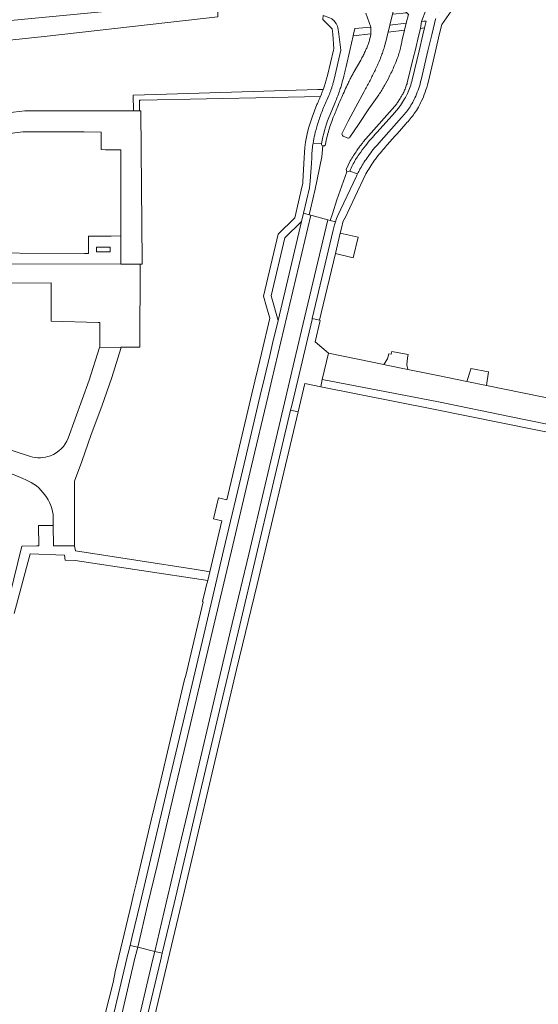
# Model space of a CAD drawing. Extents: x 152048 to 156914, y 461460 to 468786.
# Tile 165 of 256: x 154500 to 154621, y 466976 to 467206. Entities that reach past the tile are written whole.
import ezdxf

# ---------------------------------------------------------------- set-up
doc = ezdxf.new("R2010")
doc.units = 0
doc.header["$LTSCALE"] = 0.75
for name, color, linetype, lineweight in [('B-RO-VH-VERHARDING_ASFALT-GV', 251, 'CONTINUOUS', 18), ('B-RO-VH-VERHARDING_BETONSTRAATSTEEN-GV', 251, 'CONTINUOUS', 18), ('B-RO-VH-VERHARDING_STRAATBAKSTEEN-GV', 251, 'CONTINUOUS', 18), ('B-RO-VH-VERHARDING_TEGEL-GV', 251, 'CONTINUOUS', 18)]:
    doc.layers.add(name, color=color, linetype=linetype, lineweight=lineweight)

msp = doc.modelspace()

# ---------------------------------------------------------------- linework, layer by layer
at = {"layer": 'B-RO-VH-VERHARDING_ASFALT-GV'}
for points in [[(154576.497, 467195.491), (154577.366, 467199.237), (154578.158, 467202.648), (154578.241, 467202.999), (154578.55, 467204.31), (154582.283, 467204.688), (154581.153, 467207.939)], [(154581.153, 467207.939), (154582.283, 467204.688), (154582.335, 467203.112), (154582.332, 467203.101), (154582.302, 467202.969), (154581.98, 467201.585)], [(154585.863, 467201.527), (154586.184, 467202.94), (154586.314, 467203.515), (154586.732, 467205.159), (154587.373, 467207.688), (154587.805, 467209.506)], [(154588.815, 467209.843), (154589.432, 467209.282), (154590.741, 467208.013), (154591.067, 467207.636), (154590.563, 467205.594), (154590.151, 467203.939), (154590.146, 467203.936), (154589.904, 467202.912), (154589.625, 467201.746)], [(154590.818, 467191.672), (154592.299, 467197.725), (154592.629, 467199.124), (154593.515, 467202.885), (154593.861, 467204.354), (154594.114, 467205.959), (154595.178, 467208.634)], [(154596.265, 467208.742), (154595.178, 467208.634), (154594.114, 467205.959), (154594.643, 467206.03), (154595.203, 467206.097), (154594.807, 467204.466)], [(154573.323, 467206.45), (154573.645, 467206.181), (154574.183, 467205.521), (154574.503, 467204.888), (154574.601, 467204.591), (154574.83, 467203.025), (154575.303, 467199.253), (154573.745, 467192.5)], [(154594.029, 467192.342), (154595.624, 467199.102), (154596.511, 467202.863), (154597.132, 467205.498), (154597.413, 467206.499), (154597.479, 467206.71)], [(154594.807, 467204.466), (154594.433, 467202.879), (154593.546, 467199.118), (154591.955, 467192.367)], [(154581.081, 467199.208), (154580.966, 467198.963)], [(154579.962, 467196.985), (154578.439, 467194.341)], [(154573.161, 467190.52), (154572.949, 467189.921)], [(154575.614, 467179.905), (154577.011, 467182.669), (154578.831, 467186.076), (154580.73, 467189.652)], [(154572.493, 467188.715), (154572.01, 467187.603)], [(154584.179, 467188.887), (154581.84, 467185.564), (154579.382, 467181.947), (154577.415, 467178.965)], [(154572.779, 467184.269), (154573.877, 467186.925)], [(154581.764, 467179.277), (154587.903, 467186.189)], [(154587.945, 467184.834), (154583.661, 467180.03)], [(154584.163, 467177.586), (154589.488, 467183.568)], [(154568.791, 467177.568), (154570.755, 467177.417), (154570.934, 467178.265)], [(154572.144, 467179.427), (154571.897, 467178.253), (154571.686, 467177.251)], [(154576.746, 467178.785), (154575.831, 467179.235)], [(154568.505, 467174.14), (154568.423, 467172.913), (154568.154, 467168.701), (154568.086, 467167.932), (154567.959, 467167.14), (154566.572, 467161.214), (154567.871, 467160.86), (154568.176, 467162.146), (154569.274, 467166.83), (154570.847, 467174.403), (154571.123, 467176.919)], [(154571.123, 467176.919), (154570.847, 467174.403), (154569.274, 467166.83), (154568.176, 467162.146), (154567.871, 467160.86), (154568.315, 467160.739), (154572.228, 467159.675), (154572.833, 467159.51), (154573.314, 467161.043), (154574.345, 467164.332), (154576.653, 467170.89), (154576.502, 467171.405), (154577.499, 467173.431)], [(154570.755, 467177.417), (154568.791, 467177.568), (154568.744, 467177.276)], [(154577.385, 467171.053), (154576.653, 467170.89), (154574.345, 467164.332), (154573.314, 467161.043), (154572.833, 467159.51), (154574.035, 467159.183), (154574.286, 467159.958), (154574.626, 467160.667), (154574.614, 467160.66), (154578.907, 467169.706)], [(154579.216, 467170.412), (154577.385, 467171.053)], [(154577.385, 467171.053), (154579.216, 467170.412), (154579.366, 467170.722)]]:
    msp.add_lwpolyline(points, dxfattribs=at)
for points in [[(154586.732, 467205.159), (154590.563, 467205.594), (154591.067, 467207.636), (154590.741, 467208.013), (154587.373, 467207.688)], [(154534.573, 467026.025), (154534.407, 467025.322), (154530.611, 467009.273), (154528.414, 467000), (154526.583, 466992.275), (154526.096, 466990.177), (154527.846, 466989.755), (154530.166, 466999.585), (154532.363, 467008.859), (154536.159, 467024.908), (154540.185, 467041.93), (154545.02, 467062.347), (154549.74, 467082.317), (154554.451, 467102.227), (154558.222, 467118.202), (154559.204, 467122.316), (154568.315, 467160.739), (154567.871, 467160.86), (154566.572, 467161.214), (154566.117, 467159.275), (154560.621, 467136.128), (154559.347, 467130.743), (154558.701, 467128.008), (154557.453, 467122.732), (154556.471, 467118.618), (154552.699, 467102.641), (154547.988, 467082.731), (154543.268, 467062.761), (154538.433, 467042.345)], [(154572.228, 467159.675), (154568.315, 467160.739), (154559.204, 467122.316), (154558.222, 467118.202), (154554.451, 467102.227), (154549.74, 467082.317), (154545.02, 467062.347), (154540.185, 467041.93), (154536.159, 467024.908), (154532.363, 467008.859), (154530.166, 466999.585), (154527.846, 466989.755), (154531.83, 466988.792), (154534.58, 467000.412), (154537.234, 467011.691), (154540.314, 467024.668), (154545.547, 467046.826), (154549.919, 467065.362), (154553.772, 467081.59), (154557.595, 467097.754), (154561.809, 467115.612), (154564.479, 467126.885), (154566.827, 467136.791)], [(154533.58, 466988.369), (154534.129, 466990.64), (154536.332, 467000), (154538.986, 467011.277), (154542.065, 467024.252), (154543.164, 467028.885), (154547.299, 467046.413), (154551.671, 467064.948), (154555.523, 467081.174), (154559.347, 467097.34), (154563.561, 467115.199), (154563.822, 467116.317), (154566.23, 467126.47), (154568.579, 467136.377), (154568.628, 467136.585), (154573.533, 467157.251), (154573.802, 467158.462), (154574.035, 467159.183), (154572.833, 467159.51), (154572.228, 467159.675), (154566.827, 467136.791), (154564.479, 467126.885), (154561.809, 467115.612), (154557.595, 467097.754), (154553.772, 467081.59), (154549.919, 467065.362), (154545.547, 467046.826), (154540.314, 467024.668), (154537.234, 467011.691), (154534.58, 467000.412), (154531.83, 466988.792)], [(154519.083, 466960.71), (154518.631, 466958.792), (154518.438, 466957.994), (154513.757, 466938.301), (154513.501, 466937.169), (154510.506, 466924.649), (154512.257, 466924.233), (154515.254, 466936.761), (154520.834, 466960.294), (154524.435, 466975.471), (154527.207, 466987.19), (154527.846, 466989.755), (154526.096, 466990.177), (154525.655, 466988.407), (154525.649, 466988.424), (154522.684, 466975.887)], [(154512.257, 466924.233), (154516.265, 466923.282), (154516.691, 466925.024), (154519.242, 466935.754), (154524.036, 466955.753), (154524.394, 466957.353), (154528.481, 466974.653), (154531.42, 466987.005), (154531.83, 466988.792), (154527.846, 466989.755), (154527.207, 466987.19), (154524.435, 466975.471), (154520.834, 466960.294), (154515.254, 466936.761)], [(154518.017, 466922.867), (154518.441, 466924.602), (154520.992, 466935.334), (154522.243, 466940.511), (154525.793, 466955.361), (154526.148, 466956.95), (154530.232, 466974.238), (154533.173, 466986.595), (154533.58, 466988.369), (154531.83, 466988.792), (154531.42, 466987.005), (154528.481, 466974.653), (154524.394, 466957.353), (154524.036, 466955.753), (154519.242, 466935.754), (154516.691, 466925.024), (154516.265, 466923.282)]]:
    msp.add_lwpolyline(points, close=True, dxfattribs=at)
for points in [[(154581.834, 467201.081, -0.0187026), (154581.663, 467200.585)], [(154581.98, 467201.585, -0.0157047), (154581.834, 467201.081)], [(154585.376, 467199.777, 0.0144396), (154585.863, 467201.527)], [(154589.625, 467201.746, -0.0231451), (154589.215, 467199.754)], [(154580.966, 467198.963, -0.0100796), (154580.48, 467197.966)], [(154581.404, 467199.938, -0.0067417), (154581.081, 467199.208)], [(154581.663, 467200.585, -0.0109247), (154581.404, 467199.938)], [(154584.792, 467198.056, 0.0098239), (154585.187, 467199.18)], [(154585.187, 467199.18, 0.0050493), (154585.376, 467199.777)], [(154589.059, 467199.149, -0.0148208), (154588.643, 467197.803)], [(154589.215, 467199.754, -0.006599), (154589.059, 467199.149)], [(154580.48, 467197.966, -0.0084815), (154579.962, 467196.985)], [(154583.133, 467194.275, 0.0088982), (154584.222, 467196.651)], [(154584.222, 467196.651, 0.0144546), (154584.792, 467198.056)], [(154588.643, 467197.803, -0.0202716), (154587.925, 467195.939)], [(154575.889, 467192.858, 0.0068216), (154576.212, 467194.17)], [(154576.212, 467194.17, 0.0066661), (154576.497, 467195.491)], [(154578.439, 467194.341, 0.0067865), (154577.959, 467193.478)], [(154581.969, 467191.943, 0.0092658), (154583.133, 467194.275)], [(154587.925, 467195.939, -0.0146877), (154586.678, 467193.262)], [(154573.52, 467191.676, -0.0062928), (154573.273, 467190.86)], [(154573.745, 467192.5, -0.0062637), (154573.52, 467191.676)], [(154575.35, 467190.906, 0.0076658), (154575.889, 467192.858)], [(154577.501, 467192.603, 0.008208), (154576.972, 467191.527)], [(154577.959, 467193.478, 0.0067911), (154577.501, 467192.603)], [(154580.73, 467189.652, 0.0091011), (154581.969, 467191.943)], [(154586.678, 467193.262, -0.0149154), (154585.489, 467191.04)], [(154590.488, 467190.691, 0.0204712), (154590.818, 467191.672)], [(154591.955, 467192.367, -0.0258397), (154591.479, 467190.745)], [(154593.485, 467190.405, 0.023759), (154594.029, 467192.342)], [(154572.725, 467189.316, -0.0063514), (154572.493, 467188.715)], [(154572.949, 467189.921, -0.0063527), (154572.725, 467189.316)], [(154573.273, 467190.86, -0.0123611), (154573.161, 467190.52)], [(154574.452, 467188.295, 0.0127706), (154574.964, 467189.689)], [(154574.964, 467189.689, 0.0131294), (154575.35, 467190.906)], [(154576.218, 467189.912, 0.0045846), (154575.505, 467188.314)], [(154576.972, 467191.527, 0.0062706), (154576.218, 467189.912)], [(154585.489, 467191.04, -0.0147659), (154584.179, 467188.887)], [(154589.628, 467188.816, 0.0199841), (154590.09, 467189.736)], [(154590.09, 467189.736, 0.0186617), (154590.488, 467190.691)], [(154591.479, 467190.745, -0.0254831), (154590.847, 467189.177)], [(154592.768, 467188.524, 0.0238964), (154593.485, 467190.405)], [(154572.01, 467187.603, 0.0174664), (154570.838, 467184.842)], [(154573.877, 467186.925, 0.0126341), (154574.452, 467188.295)], [(154575.505, 467188.314, 0.0039396), (154574.651, 467186.323)], [(154587.903, 467186.189, 0.0134969), (154588.473, 467186.947)], [(154588.473, 467186.947, 0.0143266), (154588.998, 467187.737)], [(154588.998, 467187.737, 0.0146905), (154589.628, 467188.816)], [(154590.19, 467187.922, -0.0184169), (154589.2, 467186.375)], [(154590.847, 467189.177, -0.0249537), (154590.19, 467187.922)], [(154591.239, 467185.73, 0.0223292), (154592.072, 467187.102)], [(154592.072, 467187.102, 0.0225972), (154592.768, 467188.524)], [(154570.838, 467184.842, 0.0180335), (154569.857, 467182.008)], [(154574.651, 467186.323, 0.0041023), (154573.528, 467183.602)], [(154588.601, 467185.58, -0.0214014), (154587.945, 467184.834)], [(154589.2, 467186.375, -0.0214992), (154588.601, 467185.58)], [(154590.412, 467184.61, 0.0241342), (154591.239, 467185.73)], [(154570.934, 467178.265, -0.0471837), (154572.779, 467184.269)], [(154573.166, 467182.654, 0.0106449), (154572.623, 467181.05)], [(154573.528, 467183.602, 0.0106123), (154573.166, 467182.654)], [(154589.488, 467183.568, 0.0244491), (154590.412, 467184.61)], [(154569.857, 467182.008, 0.0181161), (154569.18, 467179.513)], [(154572.623, 467181.05, 0.0104715), (154572.144, 467179.427)], [(154569.18, 467179.513, 0.0170061), (154568.791, 467177.568)], [(154575.831, 467179.235, -0.4225377), (154575.614, 467179.905)], [(154577.415, 467178.965, -0.3827061), (154576.746, 467178.785)], [(154580.127, 467177.345, -0.0129371), (154580.928, 467178.327)], [(154580.928, 467178.327, -0.0133833), (154581.764, 467179.277)], [(154582.319, 467178.532, 0.0119634), (154581.047, 467176.974)], [(154583.661, 467180.03, 0.0119744), (154582.319, 467178.532)], [(154568.565, 467175.712, 0.0191047), (154568.505, 467174.14)], [(154568.744, 467177.276, 0.0198536), (154568.565, 467175.712)], [(154570.842, 467177.096, -0.190399), (154570.755, 467177.417)], [(154571.123, 467176.919, -0.1963008), (154570.842, 467177.096)], [(154571.468, 467176.975, -0.1970842), (154571.123, 467176.919)], [(154571.686, 467177.251, -0.1865168), (154571.468, 467176.975)], [(154578.26, 467174.661, -0.0074826), (154579.057, 467175.867)], [(154579.057, 467175.867, -0.0103059), (154579.647, 467176.706)], [(154581.047, 467176.974, 0.0108059), (154579.577, 467174.999)], [(154579.647, 467176.706, -0.013264), (154580.127, 467177.345)], [(154581.669, 467174.488, -0.0139818), (154582.875, 467176.069)], [(154582.875, 467176.069, -0.0131901), (154584.163, 467177.586)], [(154577.499, 467173.431, -0.0074741), (154578.26, 467174.661)], [(154578.742, 467173.725, 0.0185354), (154578.014, 467172.415)], [(154579.577, 467174.999, 0.0183864), (154578.742, 467173.725)], [(154580.693, 467173.053, -0.0143901), (154581.669, 467174.488)], [(154578.014, 467172.415, 0.0184824), (154577.385, 467171.053)], [(154579.366, 467170.722, -0.0180508), (154579.884, 467171.709)], [(154579.884, 467171.709, -0.0154144), (154580.693, 467173.053)], [(154578.907, 467169.706, -0.0127796), (154579.216, 467170.412)]]:
    msp.add_lwpolyline(points, format="xyb", dxfattribs=at)
at = {"layer": 'B-RO-VH-VERHARDING_BETONSTRAATSTEEN-GV'}
for points in [[(154581.98, 467201.585), (154582.302, 467202.969), (154582.332, 467203.101), (154578.158, 467202.648), (154577.366, 467199.237), (154576.497, 467195.491)], [(154589.625, 467201.746), (154589.904, 467202.912), (154590.146, 467203.936), (154586.314, 467203.515), (154586.184, 467202.94), (154585.863, 467201.527)], [(154594.433, 467202.879), (154594.807, 467204.466), (154593.861, 467204.354), (154593.515, 467202.885), (154592.629, 467199.124), (154592.299, 467197.725), (154590.818, 467191.672)], [(154591.955, 467192.367), (154593.546, 467199.118), (154594.433, 467202.879)], [(154580.966, 467198.963), (154581.081, 467199.208)], [(154578.439, 467194.341), (154579.962, 467196.985)], [(154580.73, 467189.652), (154578.831, 467186.076), (154577.011, 467182.669), (154575.614, 467179.905)], [(154577.415, 467178.965), (154579.382, 467181.947), (154581.84, 467185.564), (154584.179, 467188.887)], [(154573.877, 467186.925), (154572.779, 467184.269)], [(154587.903, 467186.189), (154581.764, 467179.277)], [(154583.661, 467180.03), (154587.945, 467184.834)], [(154570.934, 467178.265), (154570.755, 467177.417)], [(154571.686, 467177.251), (154571.897, 467178.253), (154572.144, 467179.427)], [(154575.831, 467179.235), (154576.746, 467178.785)], [(154577.499, 467173.431), (154576.502, 467171.405), (154576.653, 467170.89), (154577.385, 467171.053)], [(154626.536, 467117.423), (154609.294, 467120.957), (154604.754, 467121.887), (154597.586, 467123.356), (154590.958, 467124.709), (154585.92, 467125.738), (154585.327, 467125.859), (154572.445, 467128.489), (154570.964, 467122.368), (154585.928, 467119.447), (154598.125, 467117.127), (154614.654, 467113.685), (154637.228, 467109.147)]]:
    msp.add_lwpolyline(points, dxfattribs=at)
for points in [[(154581.663, 467200.585, 0.0187026), (154581.834, 467201.081)], [(154581.834, 467201.081, 0.0157047), (154581.98, 467201.585)], [(154585.863, 467201.527, -0.0144396), (154585.376, 467199.777)], [(154589.215, 467199.754, 0.0231451), (154589.625, 467201.746)], [(154580.48, 467197.966, 0.0100796), (154580.966, 467198.963)], [(154581.081, 467199.208, 0.0067417), (154581.404, 467199.938)], [(154581.404, 467199.938, 0.0109247), (154581.663, 467200.585)], [(154585.187, 467199.18, -0.0098239), (154584.792, 467198.056)], [(154585.376, 467199.777, -0.0050493), (154585.187, 467199.18)], [(154588.643, 467197.803, 0.0148208), (154589.059, 467199.149)], [(154589.059, 467199.149, 0.006599), (154589.215, 467199.754)], [(154579.962, 467196.985, 0.0084815), (154580.48, 467197.966)], [(154584.222, 467196.651, -0.0088982), (154583.133, 467194.275)], [(154584.792, 467198.056, -0.0144546), (154584.222, 467196.651)], [(154587.925, 467195.939, 0.0202716), (154588.643, 467197.803)], [(154576.212, 467194.17, -0.0068216), (154575.889, 467192.858)], [(154576.497, 467195.491, -0.0066661), (154576.212, 467194.17)], [(154577.959, 467193.478, -0.0067865), (154578.439, 467194.341)], [(154583.133, 467194.275, -0.0092658), (154581.969, 467191.943)], [(154586.678, 467193.262, 0.0146877), (154587.925, 467195.939)], [(154575.889, 467192.858, -0.0076658), (154575.35, 467190.906)], [(154576.972, 467191.527, -0.008208), (154577.501, 467192.603)], [(154577.501, 467192.603, -0.0067911), (154577.959, 467193.478)], [(154581.969, 467191.943, -0.0091011), (154580.73, 467189.652)], [(154585.489, 467191.04, 0.0149154), (154586.678, 467193.262)], [(154590.818, 467191.672, -0.0204712), (154590.488, 467190.691)], [(154591.479, 467190.745, 0.0258397), (154591.955, 467192.367)], [(154574.964, 467189.689, -0.0127706), (154574.452, 467188.295)], [(154575.35, 467190.906, -0.0131294), (154574.964, 467189.689)], [(154575.505, 467188.314, -0.0045846), (154576.218, 467189.912)], [(154576.218, 467189.912, -0.0062706), (154576.972, 467191.527)], [(154584.179, 467188.887, 0.0147659), (154585.489, 467191.04)], [(154590.09, 467189.736, -0.0199841), (154589.628, 467188.816)], [(154590.488, 467190.691, -0.0186617), (154590.09, 467189.736)], [(154590.847, 467189.177, 0.0254831), (154591.479, 467190.745)], [(154574.452, 467188.295, -0.0126341), (154573.877, 467186.925)], [(154574.651, 467186.323, -0.0039396), (154575.505, 467188.314)], [(154588.473, 467186.947, -0.0134969), (154587.903, 467186.189)], [(154588.998, 467187.737, -0.0143266), (154588.473, 467186.947)], [(154589.628, 467188.816, -0.0146905), (154588.998, 467187.737)], [(154589.2, 467186.375, 0.0184169), (154590.19, 467187.922)], [(154590.19, 467187.922, 0.0249537), (154590.847, 467189.177)], [(154573.528, 467183.602, -0.0041023), (154574.651, 467186.323)], [(154587.945, 467184.834, 0.0214014), (154588.601, 467185.58)], [(154588.601, 467185.58, 0.0214992), (154589.2, 467186.375)], [(154572.779, 467184.269, 0.0471837), (154570.934, 467178.265)], [(154572.623, 467181.05, -0.0106449), (154573.166, 467182.654)], [(154573.166, 467182.654, -0.0106123), (154573.528, 467183.602)], [(154572.144, 467179.427, -0.0104715), (154572.623, 467181.05)], [(154575.614, 467179.905, 0.4225377), (154575.831, 467179.235)], [(154576.746, 467178.785, 0.3827061), (154577.415, 467178.965)], [(154580.928, 467178.327, 0.0129371), (154580.127, 467177.345)], [(154581.764, 467179.277, 0.0133833), (154580.928, 467178.327)], [(154581.047, 467176.974, -0.0119634), (154582.319, 467178.532)], [(154582.319, 467178.532, -0.0119744), (154583.661, 467180.03)], [(154570.755, 467177.417, 0.190399), (154570.842, 467177.096)], [(154570.842, 467177.096, 0.1963008), (154571.123, 467176.919)], [(154571.123, 467176.919, 0.1970842), (154571.468, 467176.975)], [(154571.468, 467176.975, 0.1865168), (154571.686, 467177.251)], [(154579.057, 467175.867, 0.0074826), (154578.26, 467174.661)], [(154579.647, 467176.706, 0.0103059), (154579.057, 467175.867)], [(154579.577, 467174.999, -0.0108059), (154581.047, 467176.974)], [(154580.127, 467177.345, 0.013264), (154579.647, 467176.706)], [(154578.26, 467174.661, 0.0074741), (154577.499, 467173.431)], [(154578.014, 467172.415, -0.0185354), (154578.742, 467173.725)], [(154578.742, 467173.725, -0.0183864), (154579.577, 467174.999)], [(154577.385, 467171.053, -0.0184824), (154578.014, 467172.415)]]:
    msp.add_lwpolyline(points, format="xyb", dxfattribs=at)
for points in [[(154566.117, 467159.275), (154562.249, 467155.455), (154559.051, 467141.909), (154560.621, 467136.128)], [(154401.77, 467144.651), (154406.518, 467144.652), (154430.229, 467144.425), (154443.15, 467144.429), (154443.264, 467144.442), (154443.589, 467144.452), (154445.677, 467144.519), (154457.906, 467144.675), (154459.581, 467144.696), (154460.335, 467144.706), (154464.733, 467144.73), (154507.608, 467144.96), (154507.657, 467135.963), (154518.65, 467135.714), (154519.013, 467135.706), (154519.012, 467129.814), (154523.893, 467129.878), (154528.386, 467129.937), (154528.449, 467149.305), (154523.878, 467149.316), (154458.529, 467149.485), (154426.049, 467149.551), (154401.698, 467149.501)], [(154566.23, 467126.47), (154563.822, 467116.317), (154563.561, 467115.199), (154565.292, 467114.808), (154566.855, 467121.422), (154570.625, 467120.669), (154570.964, 467122.368), (154572.445, 467128.489), (154569.304, 467131.146), (154570.45, 467136.131), (154570.316, 467136.199), (154568.628, 467136.585), (154568.579, 467136.377)], [(154585.92, 467125.738), (154590.958, 467124.709), (154590.671, 467125.796), (154590.878, 467127.397), (154590.983, 467128.204), (154587.223, 467128.917), (154587.06, 467128.247), (154586.472, 467128.376), (154586.211, 467127.18), (154585.327, 467125.859)], [(154604.754, 467121.887), (154609.294, 467120.957), (154609.771, 467124.179), (154605.687, 467124.972), (154605.639, 467124.814)]]:
    msp.add_lwpolyline(points, close=True, dxfattribs=at)
at = {"layer": 'B-RO-VH-VERHARDING_STRAATBAKSTEEN-GV'}
msp.add_lwpolyline([(154546.32, 467210.832), (154476.891, 467204.153), (154477.297, 467199.452), (154481.732, 467199.888), (154505.97, 467202.454), (154546.559, 467207.107), (154546.535, 467208.265)], close=True, dxfattribs=at)
at = {"layer": 'B-RO-VH-VERHARDING_TEGEL-GV'}
for points in [[(154595.649, 467191.738), (154597.386, 467199.089), (154598.274, 467202.85), (154598.853, 467205.301), (154601.04, 467208.408), (154598.44, 467208.209)], [(154573.745, 467192.5), (154575.303, 467199.253), (154574.83, 467203.025), (154574.601, 467204.591), (154574.503, 467204.888), (154574.183, 467205.521), (154573.645, 467206.181), (154573.323, 467206.45), (154573.157, 467206.589), (154572.47, 467206.922), (154571.166, 467207.344), (154571.122, 467206.481), (154573.301, 467204.28), (154573.39, 467203.035), (154573.636, 467199.599), (154573.557, 467199.265), (154572.169, 467193.402)], [(154597.479, 467206.71), (154597.413, 467206.499), (154597.132, 467205.498), (154596.511, 467202.863), (154595.624, 467199.102), (154594.029, 467192.342)], [(154571.16, 467190.116), (154569.894, 467190.077), (154532.113, 467188.913), (154532.107, 467188.913), (154526.801, 467188.749), (154526.832, 467185.12), (154528.252, 467185.119), (154528.255, 467187.32), (154528.255, 467187.57), (154528.566, 467187.577), (154559.222, 467188.237)], [(154571.223, 467190.285), (154571.16, 467190.116)], [(154572.949, 467189.921), (154573.161, 467190.52)], [(154559.222, 467188.237), (154570.521, 467188.481), (154570.738, 467189.018)], [(154570.738, 467189.018), (154570.521, 467188.481)], [(154572.01, 467187.603), (154572.493, 467188.715)], [(154569.685, 467186.561), (154568.58, 467183.613)], [(154589.488, 467183.568), (154584.163, 467177.586)], [(154588.456, 467179.781), (154590.468, 467182.069)], [(154568.744, 467177.276), (154568.791, 467177.568)], [(154566.747, 467174.171), (154566.425, 467168.642), (154566.377, 467168.142), (154566.284, 467167.594), (154564.569, 467160.147), (154560.68, 467156.293), (154557.259, 467141.845), (154557.957, 467139.304), (154558.685, 467136.652), (154556.728, 467128.412), (154555.504, 467123.256), (154555.487, 467123.266), (154548.658, 467094.294), (154547.353, 467094.576), (154546.684, 467094.72), (154545.527, 467089.8), (154546.187, 467089.656), (154547.497, 467089.369), (154544.658, 467077.455), (154544.677, 467077.452), (154544.19, 467075.408), (154543.861, 467074.087), (154543.696, 467073.421), (154543.008, 467070.514), (154543.153, 467070.466), (154541.909, 467065.174), (154539.094, 467053.265), (154538.795, 467052.317), (154532.681, 467026.474), (154531.018, 467019.443), (154527.504, 467004.59), (154527.499, 467004.591), (154526.897, 467002.049), (154526.905, 467002.047), (154526.419, 467000), (154522.621, 466983.997), (154522.195, 466981.947), (154522.094, 466981.548), (154520.226, 466974.194)], [(154522.684, 466975.887), (154525.649, 466988.424), (154525.655, 466988.407), (154526.096, 466990.177), (154526.583, 466992.275), (154528.414, 467000), (154530.611, 467009.273), (154534.407, 467025.322), (154534.573, 467026.025), (154538.433, 467042.345), (154543.268, 467062.761), (154547.988, 467082.731), (154552.699, 467102.641), (154556.471, 467118.618), (154557.453, 467122.732), (154558.701, 467128.008), (154559.347, 467130.743), (154560.621, 467136.128), (154559.051, 467141.909), (154562.249, 467155.455), (154566.117, 467159.275), (154566.572, 467161.214), (154567.959, 467167.14), (154568.086, 467167.932), (154568.154, 467168.701), (154568.423, 467172.913), (154568.505, 467174.14)], [(154578.907, 467169.706), (154574.614, 467160.66), (154574.626, 467160.667), (154574.286, 467159.958), (154574.035, 467159.183), (154573.802, 467158.462), (154573.533, 467157.251), (154568.628, 467136.585), (154570.316, 467136.199), (154570.701, 467137.821), (154574.009, 467151.778), (154575.146, 467156.572), (154575.49, 467158.023), (154575.795, 467159.075), (154576.185, 467159.951), (154576.188, 467159.956), (154578.576, 467164.965), (154581.157, 467170.376)], [(154579.366, 467170.722), (154579.216, 467170.412)], [(154426.09, 467154.143), (154426.049, 467149.551), (154458.529, 467149.485), (154523.878, 467149.316), (154523.878, 467155.886), (154521.617, 467155.87), (154516.326, 467155.832), (154516.355, 467151.795), (154515.394, 467151.8), (154485.046, 467151.942), (154485.044, 467151.829), (154480.063, 467151.83), (154480.062, 467151.917)], [(154508.129, 467088.262), (154508.187, 467083.497), (154513.105, 467083.487), (154513.073, 467096.708), (154513.125, 467098.654), (154514.821, 467103.191), (154517.015, 467109.524), (154519.458, 467116.155), (154521.801, 467122.837), (154523.897, 467129.569), (154523.893, 467129.878), (154519.012, 467129.814), (154518.955, 467129.814), (154516.535, 467122.196), (154511.649, 467108.684)], [(154637.228, 467109.147), (154614.654, 467113.685), (154598.125, 467117.127), (154585.928, 467119.447), (154570.964, 467122.368), (154570.625, 467120.669), (154596.947, 467115.411), (154637.427, 467107.244)], [(154526.634, 466951.502), (154526.651, 466951.574), (154528.114, 466957.642), (154528.119, 466957.663), (154531.484, 466972.144), (154538.067, 467000), (154542.575, 467019.235), (154543.67, 467023.874), (154550.919, 467054.594), (154555.764, 467074.493), (154565.292, 467114.808), (154563.561, 467115.199), (154559.347, 467097.34), (154555.523, 467081.174), (154551.671, 467064.948), (154547.299, 467046.413), (154543.164, 467028.885), (154542.065, 467024.252)], [(154502.801, 467104.356), (154481.455, 467111.337), (154476.621, 467112.918), (154474.638, 467112.912), (154464.784, 467112.884), (154464.784, 467112.605), (154461.801, 467112.58), (154461.551, 467112.578), (154459.484, 467112.562), (154459.465, 467112.562), (154447.962, 467112.472), (154435.997, 467112.378), (154436.044, 467107.866), (154436.06, 467106.647), (154439.129, 467106.647), (154441.217, 467106.647), (154441.217, 467107.81), (154443.195, 467107.789), (154476.229, 467107.889), (154498.97, 467100.072), (154501.005, 467099.221)], [(154508.098, 467090.828), (154508.129, 467088.262)], [(154499.027, 467067.673), (154502.702, 467081.631), (154510.764, 467081.342), (154510.922, 467080.195), (154513.212, 467080.112), (154544.19, 467075.408), (154544.677, 467077.452), (154544.658, 467077.455), (154543.343, 467077.659), (154541.469, 467077.949), (154513.344, 467082.31), (154513.105, 467083.487), (154508.187, 467083.497), (154508.129, 467088.262), (154508.074, 467088.262), (154504.691, 467088.237), (154504.727, 467083.492), (154504.329, 467083.49), (154500.81, 467083.427), (154497.999, 467071.959)], [(154542.065, 467024.252), (154538.986, 467011.277), (154536.332, 467000), (154534.129, 466990.64), (154533.58, 466988.369), (154533.173, 466986.595), (154530.232, 466974.238), (154526.148, 466956.95), (154525.793, 466955.361)]]:
    msp.add_lwpolyline(points, dxfattribs=at)
for points in [[(154590.146, 467203.936), (154590.151, 467203.939), (154590.563, 467205.594), (154586.732, 467205.159), (154586.314, 467203.515)], [(154594.807, 467204.466), (154595.203, 467206.097), (154594.643, 467206.03), (154594.114, 467205.959), (154593.861, 467204.354)], [(154578.158, 467202.648), (154582.332, 467203.101), (154582.335, 467203.112), (154582.283, 467204.688), (154578.55, 467204.31), (154578.241, 467202.999)], [(154474.633, 467176.839), (154501.018, 467180.198), (154515.309, 467180.199), (154519.307, 467180.149), (154519.306, 467176.05), (154520.364, 467176.041), (154523.923, 467176.009), (154523.878, 467155.886), (154523.878, 467149.316), (154528.449, 467149.305), (154528.896, 467149.303), (154528.892, 467149.816), (154528.591, 467184.989), (154528.591, 467185.118), (154528.252, 467185.119), (154526.832, 467185.12), (154501.518, 467185.146), (154493.494, 467184.182), (154481.419, 467182.731), (154474.634, 467181.916)], [(154574.009, 467151.778), (154578.185, 467150.788), (154579.322, 467155.582), (154575.146, 467156.572)], [(154521.401, 467152.208), (154518.253, 467152.208), (154518.254, 467153.308), (154521.402, 467153.308)]]:
    msp.add_lwpolyline(points, close=True, dxfattribs=at)
for points in [[(154571.876, 467192.302, -0.0111162), (154571.544, 467191.214)], [(154572.169, 467193.402, -0.0119397), (154571.876, 467192.302)], [(154573.273, 467190.86, 0.0062928), (154573.52, 467191.676)], [(154573.52, 467191.676, 0.0062637), (154573.745, 467192.5)], [(154594.029, 467192.342, -0.023759), (154593.485, 467190.405)], [(154594.975, 467189.477, 0.0256173), (154595.649, 467191.738)], [(154571.16, 467190.116, -0.0053712), (154570.738, 467189.018)], [(154570.738, 467189.018, 0.0053712), (154571.16, 467190.116)], [(154571.544, 467191.214, -0.0096514), (154571.223, 467190.285)], [(154572.493, 467188.715, 0.0063514), (154572.725, 467189.316)], [(154572.725, 467189.316, 0.0063527), (154572.949, 467189.921)], [(154573.161, 467190.52, 0.0123611), (154573.273, 467190.86)], [(154593.485, 467190.405, -0.0238964), (154592.768, 467188.524)], [(154594.088, 467187.29, 0.0260443), (154594.975, 467189.477)], [(154570.228, 467187.782, -0.0056986), (154569.685, 467186.561)], [(154570.521, 467188.481, -0.0041605), (154570.228, 467187.782)], [(154570.838, 467184.842, -0.0174664), (154572.01, 467187.603)], [(154592.072, 467187.102, -0.0223292), (154591.239, 467185.73)], [(154592.768, 467188.524, -0.0225972), (154592.072, 467187.102)], [(154593.41, 467185.99, 0.0231885), (154594.088, 467187.29)], [(154569.857, 467182.008, -0.0180335), (154570.838, 467184.842)], [(154591.239, 467185.73, -0.0241342), (154590.412, 467184.61)], [(154592.451, 467184.489, 0.019463), (154593.41, 467185.99)], [(154568.58, 467183.613, 0.0837834), (154566.747, 467174.171)], [(154590.412, 467184.61, -0.0244491), (154589.488, 467183.568)], [(154590.468, 467182.069, 0.0190447), (154591.507, 467183.24)], [(154591.507, 467183.24, 0.0195469), (154592.451, 467184.489)], [(154569.18, 467179.513, -0.0181161), (154569.857, 467182.008)], [(154568.791, 467177.568, -0.0170061), (154569.18, 467179.513)], [(154585.972, 467177.005, -0.0060611), (154587.198, 467178.407)], [(154587.198, 467178.407, -0.0060672), (154588.456, 467179.781)], [(154568.505, 467174.14, -0.0191047), (154568.565, 467175.712)], [(154568.565, 467175.712, -0.0198536), (154568.744, 467177.276)], [(154582.875, 467176.069, 0.0139818), (154581.669, 467174.488)], [(154584.163, 467177.586, 0.0131901), (154582.875, 467176.069)], [(154583.726, 467174.315, -0.0060652), (154585.972, 467177.005)], [(154581.669, 467174.488, 0.0143901), (154580.693, 467173.053)], [(154582.026, 467171.895, -0.0174176), (154582.994, 467173.355)], [(154582.994, 467173.355, -0.0152488), (154583.726, 467174.315)], [(154579.884, 467171.709, 0.0180508), (154579.366, 467170.722)], [(154580.693, 467173.053, 0.0154144), (154579.884, 467171.709)], [(154581.157, 467170.376, -0.0176482), (154582.026, 467171.895)], [(154579.216, 467170.412, 0.0127796), (154578.907, 467169.706)], [(154511.649, 467108.684, -0.2102661), (154507.446, 467104.546)], [(154507.446, 467104.546, -0.1627563), (154502.801, 467104.356)], [(154501.005, 467099.221, -0.2776757), (154508.098, 467090.828)]]:
    msp.add_lwpolyline(points, format="xyb", dxfattribs=at)

doc.saveas('drawing.dxf')
